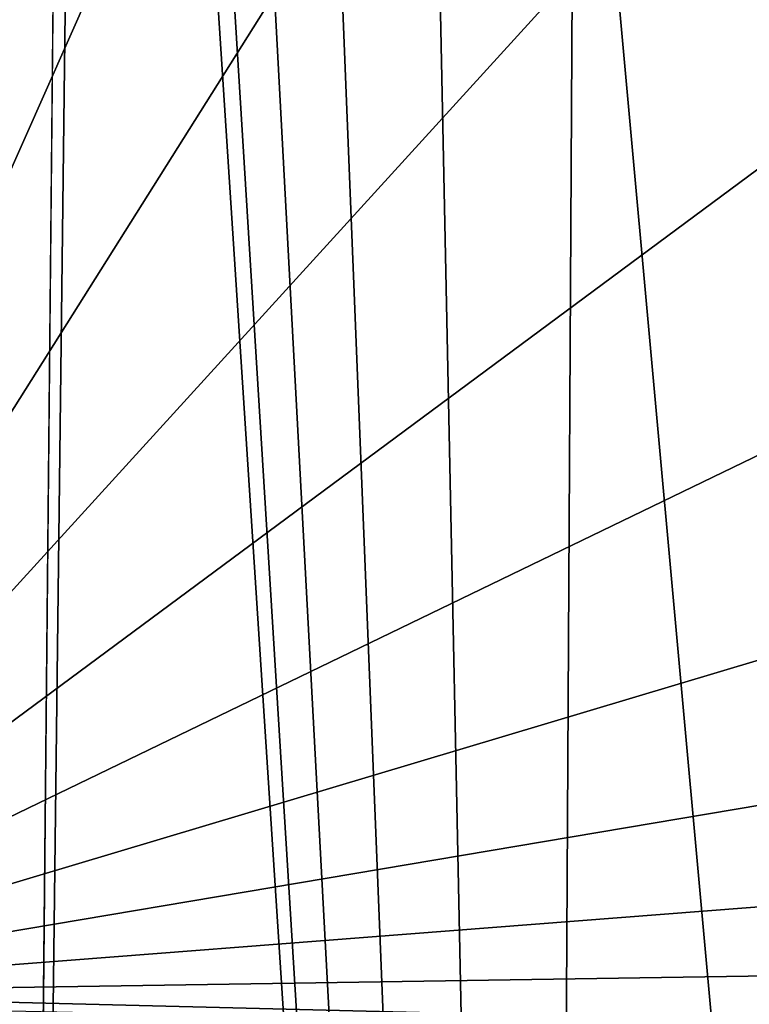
# Model space of a CAD drawing. Header units: millimetres. Extents: x -65 to 65, y -68 to 87.
# Tile 14 of 196: x -21.28 to -16.95, y -15.57 to -9.73. Entities that reach past the tile are written whole.
import ezdxf

# ---------------------------------------------------------------- set-up
doc = ezdxf.new("R2010")
doc.units = ezdxf.units.MM
doc.header["$LTSCALE"] = 65.185185
for name, color, linetype in [('539', 7, 'CONTINUOUS'), ('544', 7, 'CONTINUOUS'), ('676', 7, 'CONTINUOUS')]:
    doc.layers.add(name, color=color, linetype=linetype)

msp = doc.modelspace()

# ---------------------------------------------------------------- linework, layer by layer
at = {"layer": '539', "linetype": 'CONTINUOUS'}
for points in [[(-22.8099, 82.8321, 87.5), (-21.3546, -38.3624, 87.5), (-20.95, 4, 87.5), (-22.8099, 82.8321, 87.5)], [(-20.95, 4, 87.5), (-21.3546, -38.3624, 87.5), (-20.8657, 2.1224, 87.5), (-20.95, 4, 87.5)], [(-21.3546, -38.3624, 87.5), (-18.1687, -39.3882, 87.5), (-20.8657, 2.1224, 87.5), (-21.3546, -38.3624, 87.5)], [(-20.8657, 2.1224, 87.5), (-18.1687, -39.3882, 87.5), (-20.6134, 0.2595, 87.5), (-20.8657, 2.1224, 87.5)], [(-20.6134, 0.2595, 87.5), (-18.1687, -39.3882, 87.5), (-20.1951, -1.5732, 87.5), (-20.6134, 0.2595, 87.5)], [(-20.1951, -1.5732, 87.5), (-18.1687, -39.3882, 87.5), (-19.6142, -3.3611, 87.5), (-20.1951, -1.5732, 87.5)], [(-19.6142, -3.3611, 87.5), (-18.1687, -39.3882, 87.5), (-18.8754, -5.0897, 87.5), (-19.6142, -3.3611, 87.5)], [(-18.8754, -5.0897, 87.5), (-18.1687, -39.3882, 87.5), (-17.9846, -6.7451, 87.5), (-18.8754, -5.0897, 87.5)], [(-18.1687, -39.3882, 87.5), (-14.9337, -40.2474, 87.5), (-17.9846, -6.7451, 87.5), (-18.1687, -39.3882, 87.5)], [(-17.9846, -6.7451, 87.5), (-14.9337, -40.2474, 87.5), (-16.949, -8.314, 87.5), (-17.9846, -6.7451, 87.5)]]:
    msp.add_3dface(points, dxfattribs=at)
at = {"layer": '544', "linetype": 'CONTINUOUS'}
for points in [[(-27.1955, 20.9693, 85), (-20.1951, -1.5732, 85), (-23.5, -15.5, 85), (-27.1955, 20.9693, 85)], [(-20.1951, -1.5732, 85), (-19.6142, -3.3611, 85), (-23.5, -15.5, 85), (-20.1951, -1.5732, 85)], [(-19.6142, -3.3611, 85), (-18.8754, -5.0897, 85), (-23.5, -15.5, 85), (-19.6142, -3.3611, 85)], [(-18.8754, -5.0897, 85), (-17.9846, -6.7451, 85), (-23.5, -15.5, 85), (-18.8754, -5.0897, 85)], [(-17.9846, -6.7451, 85), (-16.949, -8.314, 85), (-23.5, -15.5, 85), (-17.9846, -6.7451, 85)], [(-16.949, -8.314, 85), (-15.7769, -9.7837, 85), (-23.5, -15.5, 85), (-16.949, -8.314, 85)], [(-15.7769, -9.7837, 85), (-14.4779, -11.1424, 85), (-23.5, -15.5, 85), (-15.7769, -9.7837, 85)], [(-14.4779, -11.1424, 85), (-13.0622, -12.3793, 85), (-23.5, -15.5, 85), (-14.4779, -11.1424, 85)], [(-13.0622, -12.3793, 85), (-11.5414, -13.4842, 85), (-23.5, -15.5, 85), (-13.0622, -12.3793, 85)], [(-11.5414, -13.4842, 85), (-9.9276, -14.4484, 85), (-23.5, -15.5, 85), (-11.5414, -13.4842, 85)], [(-9.9276, -14.4484, 85), (-8.234, -15.2641, 85), (-23.5, -15.5, 85), (-9.9276, -14.4484, 85)], [(-8.234, -15.2641, 85), (-6.474, -15.9246, 85), (-23.5, -15.5, 85), (-8.234, -15.2641, 85)], [(-23.5, -15.5, 85), (-6.474, -15.9246, 85), (-22.7196, -15.5769, 85), (-23.5, -15.5, 85)]]:
    msp.add_3dface(points, dxfattribs=at)
at = {"layer": '676', "linetype": 'CONTINUOUS'}
msp.add_3dface([(-15.7769, -9.7837, 85), (-16.949, -8.314, 85), (-15.9403, -9.3755, 85.0586), (-15.7769, -9.7837, 85)], dxfattribs=at)

doc.saveas('drawing.dxf')
